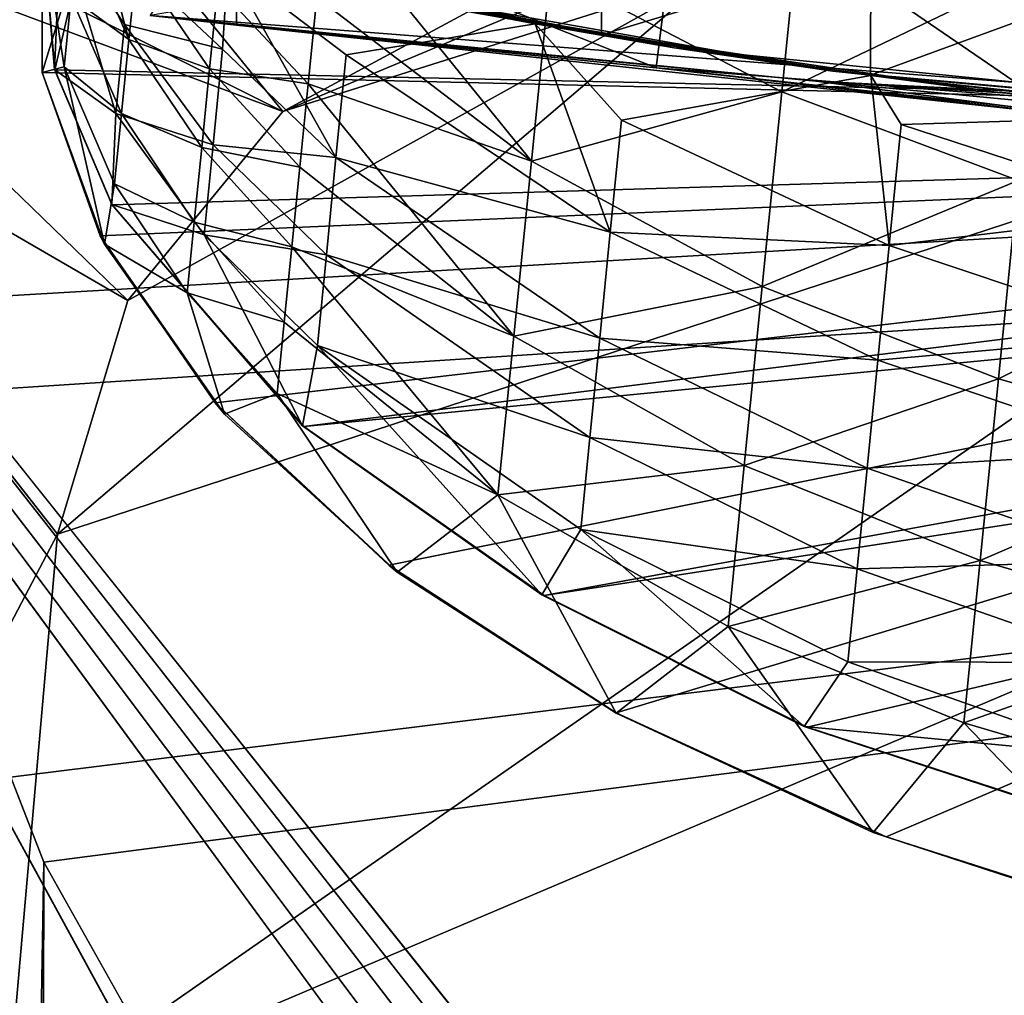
# Model space of a CAD drawing. Header units: metres. Extents: x -1004 to 0, y -808 to 0.
# Tile 35 of 136: x -930 to -873, y -121 to -64. Entities that reach past the tile are written whole.
import ezdxf

# ---------------------------------------------------------------- set-up
doc = ezdxf.new("R2010")
doc.units = ezdxf.units.M

msp = doc.modelspace()

# ---------------------------------------------------------------- linework, layer by layer
at = {"layer": 'None'}
for points in [[(-856.787964, -28.459476, 1279.55957), (-875.474487, -31.764521, 1279.424438), (-783.276184, -70.478142, 1278.657349)], [(-872.631714, -30.217983, 763.355225), (-892.118896, -36.872192, 763.13147), (-773.775024, -70.220131, 762.568176)], [(-783.276184, -70.478142, 1278.657349), (-875.474487, -31.764521, 1279.424438), (-893.468384, -37.789986, 1279.220337)], [(-773.775024, -70.220131, 762.568176), (-892.118896, -36.872192, 763.13147), (-910.007324, -46.099503, 762.844849)], [(-783.276184, -70.478142, 1278.657349), (-893.468384, -37.789986, 1279.220337), (-910.375854, -46.403618, 1278.951538)], [(-910.007324, -46.099503, 762.844849), (-925.867615, -57.367516, 762.510254), (-773.775024, -70.220131, 762.568176)], [(-925.867615, -57.367516, 1278.625366), (-783.276184, -70.478142, 1278.657349), (-910.375854, -46.403618, 1278.951538)], [(-855.607971, -52.26717, 2044.407715), (-922.522766, -63.709461, 2043.042114), (-852.293396, -69.142151, 2041.302856)], [(-891.463135, -54.301071, 1927.359741), (-868.06604, -51.834335, 1829.660278), (-870.688416, -68.505379, 1841.093872)], [(-893.000244, -66.756538, 1933.362671), (-917.485474, -57.056953, 2025.05896), (-891.463135, -54.301071, 1927.359741)], [(-893.000244, -66.756538, 1933.362671), (-891.463135, -54.301071, 1927.359741), (-870.688416, -68.505379, 1841.093872)], [(-899.158569, -61.147278, 1235.195801), (-884.440125, -56.036221, 1226.682251), (-885.658936, -68.15609, 1232.253174)], [(-885.658936, -68.15609, 1232.253174), (-884.440125, -56.036221, 1226.682251), (-870.610107, -60.946262, 1224.271973)], [(-928.818237, -58.369823, 1278.591553), (-928.818237, -67.039001, 1278.365601), (-925.867615, -57.367516, 1278.625366)], [(-928.818237, -67.039001, 1278.365601), (-783.276184, -70.478142, 1278.657349), (-925.867615, -57.367516, 1278.625366)], [(-925.867615, -57.367516, 762.510254), (-928.817993, -58.256733, 762.479431), (-928.085938, -66.877319, 762.256714)], [(-925.867615, -57.367516, 762.510254), (-928.085938, -66.877319, 762.256714), (-773.775024, -70.220131, 762.568176)], [(-926.715332, -58.384823, 1258.106567), (-925.867615, -57.367516, 1256.07312), (-923.758789, -65.118202, 1256.939575)], [(-923.758789, -65.118202, 1256.939575), (-925.867615, -57.367516, 1256.07312), (-923.306213, -60.617924, 1253.873413)], [(-917.490723, -64.268204, 2025.059814), (-922.522766, -63.709461, 2043.042114), (-917.490723, -57.066193, 2025.059814)], [(-917.490723, -57.066193, 2025.059814), (-917.485474, -57.056953, 2025.05896), (-893.000244, -66.756538, 1933.362671)], [(-917.490723, -64.268204, 2025.059814), (-917.490723, -57.066193, 2025.059814), (-893.000244, -66.756538, 1933.362671)], [(-912.793457, -62.648281, 1244.614136), (-912.267578, -57.418598, 1241.788574), (-900.269958, -72.19928, 1241.495239)], [(-912.267578, -57.418598, 1241.788574), (-899.158569, -61.147278, 1235.195801), (-900.269958, -72.19928, 1241.495239)], [(-928.828857, -58.368828, 750.049561), (-928.09668, -66.859627, 750.049561), (-928.817993, -58.256733, 762.479431)], [(-928.828857, -58.368828, 750.049561), (-927.728027, -58.621269, 744.493774), (-928.09668, -66.859627, 750.049561)], [(-928.817993, -58.256733, 1263.797241), (-928.818237, -67.039001, 1267.624634), (-928.818237, -58.369823, 1278.591553)], [(-928.818237, -67.039001, 1267.624634), (-928.817993, -58.256733, 1263.797241), (-927.551208, -66.696701, 1264.24353)], [(-928.818237, -67.039001, 1267.624634), (-928.818237, -67.039001, 1278.365601), (-928.818237, -58.369823, 1278.591553)], [(-928.09668, -66.859627, 750.049561), (-928.085938, -66.877319, 762.256714), (-928.817993, -58.256733, 762.479431)], [(-927.551208, -66.696701, 1264.24353), (-928.817993, -58.256733, 1263.797241), (-927.142639, -62.634193, 1261.050537)], [(-910.445374, -62.33287, 664.761841), (-928.771301, -58.381115, 653.667236), (-891.932373, -65.597656, 664.676575)], [(-928.771301, -58.381115, 653.667236), (-928.452087, -58.456234, 637.479309), (-891.932373, -65.597656, 664.676575)], [(-891.932373, -65.597656, 664.676575), (-928.452087, -58.456234, 637.479309), (-928.279846, -58.496197, 628.749451)], [(-928.279846, -58.496197, 628.749451), (-924.93158, -59.260029, 573.551392), (-891.932373, -65.597656, 664.676575)], [(-927.142639, -62.634193, 1261.050537), (-926.715332, -58.384823, 1258.106567), (-923.758789, -65.118202, 1256.939575)], [(-927.728027, -58.621269, 744.493774), (-924.531433, -69.41909, 745.470581), (-928.09668, -66.859627, 750.049561)], [(-924.531433, -69.41909, 745.470581), (-927.728027, -58.621269, 744.493774), (-924.016968, -64.229713, 741.200562)], [(-927.728027, -58.621269, 744.493774), (-925.231628, -59.188671, 739.936157), (-924.016968, -64.229713, 741.200562)], [(-924.016968, -64.229713, 741.200562), (-925.231628, -59.188671, 739.936157), (-918.29657, -65.67765, 735.875305)], [(-925.231628, -59.188671, 739.936157), (-917.988342, -60.763275, 732.576111), (-918.29657, -65.67765, 735.875305)], [(-924.93158, -59.260029, 573.551392), (-918.484192, -60.642735, 518.447937), (-891.932373, -65.597656, 664.676575)], [(-896.182922, -64.828827, 408.694), (-908.893433, -62.553913, 463.431458), (-896.175964, -59.769943, 408.690247)], [(-880.468567, -60.082378, 354.712158), (-896.182922, -64.828827, 408.694), (-896.175964, -59.769943, 408.690247)], [(-880.481384, -67.187546, 354.737274), (-896.182922, -64.828827, 408.694), (-880.468567, -60.082378, 354.712158)], [(-861.907532, -60.387306, 302.031281), (-880.481384, -67.187546, 354.737274), (-880.468567, -60.082378, 354.712158)], [(-923.306213, -60.617924, 1253.873413), (-919.055481, -66.827217, 1252.461548), (-923.758789, -65.118202, 1256.939575)], [(-919.055481, -66.827217, 1252.461548), (-923.306213, -60.617924, 1253.873413), (-918.575806, -62.056973, 1249.331421)], [(-891.932373, -65.597656, 664.676575), (-918.484192, -60.642735, 518.447937), (-882.68689, -66.958031, 433.010468)], [(-918.484192, -60.642735, 518.447937), (-908.893433, -62.553913, 463.431458), (-882.68689, -66.958031, 433.010468)], [(-918.29657, -65.67765, 735.875305), (-917.988342, -60.763275, 732.576111), (-911.67865, -72.002487, 734.58783)], [(-900.046692, -64.200493, 722.407898), (-917.988342, -60.763275, 732.576111), (-891.932373, -65.597656, 664.676575)], [(-891.932373, -65.597656, 664.676575), (-917.988342, -60.763275, 732.576111), (-910.445374, -62.33287, 664.761841)], [(-917.988342, -60.763275, 732.576111), (-911.083435, -65.998505, 730.252441), (-911.67865, -72.002487, 734.58783)], [(-917.988342, -60.763275, 732.576111), (-900.046692, -64.200493, 722.407898), (-911.083435, -65.998505, 730.252441)], [(-861.921448, -69.336182, 302.062042), (-880.481384, -67.187546, 354.737274), (-861.907532, -60.387306, 302.031281)], [(-900.269958, -72.19928, 1241.495239), (-899.158569, -61.147278, 1235.195801), (-885.658936, -68.15609, 1232.253174)], [(-871.855408, -73.329567, 1230.282104), (-885.658936, -68.15609, 1232.253174), (-870.610107, -60.946262, 1224.271973)], [(-919.055481, -66.827217, 1252.461548), (-918.575806, -62.056973, 1249.331421), (-913.301514, -67.700272, 1247.751831)], [(-913.301514, -67.700272, 1247.751831), (-918.575806, -62.056973, 1249.331421), (-912.793457, -62.648281, 1244.614136)], [(-924.192017, -69.42601, 1260.272339), (-927.551208, -66.696701, 1264.24353), (-927.142639, -62.634193, 1261.050537)], [(-924.192017, -69.42601, 1260.272339), (-927.142639, -62.634193, 1261.050537), (-923.758789, -65.118202, 1256.939575)], [(-882.68689, -66.958031, 433.010468), (-908.893433, -62.553913, 463.431458), (-896.182922, -64.828827, 408.694)], [(-912.793457, -62.648281, 1244.614136), (-900.269958, -72.19928, 1241.495239), (-913.301514, -67.700272, 1247.751831)], [(-852.293396, -69.142151, 2041.302856), (-922.522766, -63.709461, 2043.042114), (-883.663513, -67.541855, 2025.059814)], [(-883.663513, -67.541855, 2025.059814), (-922.522766, -63.709461, 2043.042114), (-917.490723, -64.268204, 2025.059814)], [(-924.531433, -69.41909, 745.470581), (-924.016968, -64.229713, 741.200562), (-918.850159, -71.261642, 740.225037)], [(-918.850159, -71.261642, 740.225037), (-924.016968, -64.229713, 741.200562), (-918.29657, -65.67765, 735.875305)], [(-883.663513, -67.541855, 2025.059814), (-917.490723, -64.268204, 2025.059814), (-866.815125, -69.728065, 1944.807129)], [(-917.490723, -64.268204, 2025.059814), (-893.000244, -66.756538, 1933.362671), (-866.815125, -69.728065, 1944.807129)], [(-911.083435, -65.998505, 730.252441), (-900.046692, -64.200493, 722.407898), (-895.669128, -76.356628, 727.538879)], [(-880.45929, -67.203102, 715.615112), (-900.046692, -64.200493, 722.407898), (-873.308716, -68.157845, 664.609741)], [(-873.308716, -68.157845, 664.609741), (-900.046692, -64.200493, 722.407898), (-891.932373, -65.597656, 664.676575)], [(-895.669128, -76.356628, 727.538879), (-900.046692, -64.200493, 722.407898), (-895.020935, -69.818329, 723.016846)], [(-900.046692, -64.200493, 722.407898), (-880.45929, -67.203102, 715.615112), (-895.020935, -69.818329, 723.016846)], [(-896.182922, -64.828827, 408.694), (-880.481384, -67.187546, 354.737274), (-882.68689, -66.958031, 433.010468)], [(-923.758789, -65.118202, 1256.939575), (-919.515503, -71.401802, 1255.877686), (-924.192017, -69.42601, 1260.272339)], [(-919.055481, -66.827217, 1252.461548), (-919.515503, -71.401802, 1255.877686), (-923.758789, -65.118202, 1256.939575)], [(-918.850159, -71.261642, 740.225037), (-918.29657, -65.67765, 735.875305), (-911.67865, -72.002487, 734.58783)], [(-911.67865, -72.002487, 734.58783), (-911.083435, -65.998505, 730.252441), (-895.669128, -76.356628, 727.538879)], [(-837.067749, -71.111443, 548.865723), (-873.308716, -68.157845, 664.609741), (-891.932373, -65.597656, 664.676575)], [(-891.932373, -65.597656, 664.676575), (-882.68689, -66.958031, 433.010468), (-837.067749, -71.111443, 548.865723)], [(-925.195129, -77.048805, 1267.624634), (-928.818237, -67.039001, 1267.624634), (-927.551208, -66.696701, 1264.24353)], [(-928.818237, -67.039001, 1278.365601), (-925.440247, -76.556305, 1278.126465), (-783.276184, -70.478142, 1278.657349)], [(-925.440247, -76.556305, 1278.126465), (-928.818237, -67.039001, 1278.365601), (-925.195129, -77.048805, 1267.624634)], [(-925.195129, -77.048805, 1267.624634), (-928.818237, -67.039001, 1278.365601), (-928.818237, -67.039001, 1267.624634)], [(-928.09668, -66.859627, 750.049561), (-924.767212, -74.725548, 750.049561), (-928.085938, -66.877319, 762.256714)], [(-928.09668, -66.859627, 750.049561), (-924.531433, -69.41909, 745.470581), (-924.767212, -74.725548, 750.049561)], [(-924.767212, -74.725548, 750.049561), (-924.736389, -74.755638, 762.060059), (-928.085938, -66.877319, 762.256714)], [(-773.775024, -70.220131, 762.568176), (-928.085938, -66.877319, 762.256714), (-924.736389, -74.755638, 762.060059)], [(-924.604065, -73.523582, 1263.856567), (-927.551208, -66.696701, 1264.24353), (-924.192017, -69.42601, 1260.272339)], [(-925.195129, -77.048805, 1267.624634), (-927.551208, -66.696701, 1264.24353), (-924.604065, -73.523582, 1263.856567)], [(-919.055481, -66.827217, 1252.461548), (-913.789856, -72.556145, 1251.191895), (-919.515503, -71.401802, 1255.877686)], [(-913.789856, -72.556145, 1251.191895), (-919.055481, -66.827217, 1252.461548), (-913.301514, -67.700272, 1247.751831)], [(-895.020935, -69.818329, 723.016846), (-880.45929, -67.203102, 715.615112), (-879.398682, -77.119057, 720.765991)], [(-866.815125, -69.728065, 1944.807129), (-893.000244, -66.756538, 1933.362671), (-851.234009, -71.312523, 1864.361938)], [(-893.000244, -66.756538, 1933.362671), (-870.688416, -68.505379, 1841.093872), (-851.234009, -71.312523, 1864.361938)], [(-880.481384, -67.187546, 354.737274), (-836.064758, -71.155067, 433.010498), (-882.68689, -66.958031, 433.010468)], [(-882.68689, -66.958031, 433.010468), (-836.064758, -71.155067, 433.010498), (-837.067749, -71.111443, 548.865723)], [(-836.064758, -71.155067, 433.010498), (-880.481384, -67.187546, 354.737274), (-835.065735, -71.197975, 317.038879)], [(-880.481384, -67.187546, 354.737274), (-861.921448, -69.336182, 302.062042), (-835.065735, -71.197975, 317.038879)], [(-860.174255, -69.494904, 710.881775), (-880.45929, -67.203102, 715.615112), (-854.601685, -70.014519, 664.561401)], [(-854.601685, -70.014519, 664.561401), (-880.45929, -67.203102, 715.615112), (-873.308716, -68.157845, 664.609741)], [(-880.45929, -67.203102, 715.615112), (-878.7005, -70.075897, 716.325684), (-879.398682, -77.119057, 720.765991)], [(-880.45929, -67.203102, 715.615112), (-860.174255, -69.494904, 710.881775), (-878.7005, -70.075897, 716.325684)], [(-913.301514, -67.700272, 1247.751831), (-901.297913, -82.421234, 1249.089722), (-913.789856, -72.556145, 1251.191895)], [(-900.269958, -72.19928, 1241.495239), (-901.297913, -82.421234, 1249.089722), (-913.301514, -67.700272, 1247.751831)], [(-849.748352, -69.664009, 2025.059814), (-852.293396, -69.142151, 2041.302856), (-883.663513, -67.541855, 2025.059814)], [(-849.748352, -69.664009, 2025.059814), (-883.663513, -67.541855, 2025.059814), (-837.596924, -71.933556, 1944.773804)], [(-883.663513, -67.541855, 2025.059814), (-866.815125, -69.728065, 1944.807129), (-837.596924, -71.933556, 1944.773804)], [(-886.801758, -79.51992, 1239.251099), (-900.269958, -72.19928, 1241.495239), (-885.658936, -68.15609, 1232.253174)], [(-886.801758, -79.51992, 1239.251099), (-885.658936, -68.15609, 1232.253174), (-871.855408, -73.329567, 1230.282104)], [(-854.601685, -70.014519, 664.561401), (-873.308716, -68.157845, 664.609741), (-837.067749, -71.111443, 548.865723)], [(-924.531433, -69.41909, 745.470581), (-919.369995, -76.505669, 744.985046), (-924.767212, -74.725548, 750.049561)], [(-919.954102, -75.762787, 1259.564209), (-924.604065, -73.523582, 1263.856567), (-924.192017, -69.42601, 1260.272339)], [(-919.369995, -76.505669, 744.985046), (-924.531433, -69.41909, 745.470581), (-918.850159, -71.261642, 740.225037)], [(-919.515503, -71.401802, 1255.877686), (-919.954102, -75.762787, 1259.564209), (-924.192017, -69.42601, 1260.272339)], [(-878.7005, -70.075897, 716.325684), (-860.174255, -69.494904, 710.881775), (-863.052734, -75.189621, 714.613953)], [(-895.669128, -76.356628, 727.538879), (-895.020935, -69.818329, 723.016846), (-879.398682, -77.119057, 720.765991)], [(-879.398682, -77.119057, 720.765991), (-878.7005, -70.075897, 716.325684), (-863.052734, -75.189621, 714.613953)], [(-925.440247, -76.556305, 1278.126465), (-918.732971, -86.307175, 1277.890015), (-783.276184, -70.478142, 1278.657349)], [(-924.736389, -74.755638, 762.060059), (-913.557251, -87.685875, 761.752014), (-773.775024, -70.220131, 762.568176)], [(-783.276184, -70.478142, 1278.657349), (-918.732971, -86.307175, 1277.890015), (-908.599487, -95.77095, 1277.670044)], [(-913.557251, -87.685875, 761.752014), (-768.344971, -73.615936, 762.493713), (-773.775024, -70.220131, 762.568176)], [(-908.599487, -95.77095, 1277.670044), (-895.325562, -104.381454, 1277.480469), (-783.276184, -70.478142, 1278.657349)], [(-895.325562, -104.381454, 1277.480469), (-879.574585, -111.626434, 1277.332886), (-783.276184, -70.478142, 1278.657349)], [(-783.276184, -70.478142, 1278.657349), (-879.574585, -111.626434, 1277.332886), (-862.28302, -117.144188, 1277.234497)], [(-914.256592, -77.197548, 1254.922729), (-919.954102, -75.762787, 1259.564209), (-919.515503, -71.401802, 1255.877686)], [(-913.789856, -72.556145, 1251.191895), (-914.256592, -77.197548, 1254.922729), (-919.515503, -71.401802, 1255.877686)], [(-919.369995, -76.505669, 744.985046), (-918.850159, -71.261642, 740.225037), (-912.240173, -77.666824, 739.364746)], [(-918.850159, -71.261642, 740.225037), (-911.67865, -72.002487, 734.58783), (-912.240173, -77.666824, 739.364746)], [(-912.240173, -77.666824, 739.364746), (-911.67865, -72.002487, 734.58783), (-896.281921, -82.538628, 732.541504)], [(-911.67865, -72.002487, 734.58783), (-895.669128, -76.356628, 727.538879), (-896.281921, -82.538628, 732.541504)], [(-901.297913, -82.421234, 1249.089722), (-900.269958, -72.19928, 1241.495239), (-886.801758, -79.51992, 1239.251099)], [(-901.297913, -82.421234, 1249.089722), (-914.256592, -77.197548, 1254.922729), (-913.789856, -72.556145, 1251.191895)], [(-925.195129, -77.048805, 1267.624634), (-924.604065, -73.523582, 1263.856567), (-920.369324, -79.892258, 1263.504517)], [(-920.369324, -79.892258, 1263.504517), (-924.604065, -73.523582, 1263.856567), (-919.954102, -75.762787, 1259.564209)], [(-873.019226, -84.902267, 1237.747925), (-886.801758, -79.51992, 1239.251099), (-871.855408, -73.329567, 1230.282104)], [(-873.019226, -84.902267, 1237.747925), (-871.855408, -73.329567, 1230.282104), (-857.611572, -77.217484, 1229.00354)], [(-913.557251, -87.685875, 761.752014), (-899.529663, -97.551338, 761.531189), (-768.344971, -73.615936, 762.493713)], [(-899.529663, -97.551338, 761.531189), (-762.669861, -76.599174, 762.430603), (-768.344971, -73.615936, 762.493713)], [(-924.767212, -74.725548, 750.049561), (-913.635559, -87.643616, 750.049561), (-924.736389, -74.755638, 762.060059)], [(-924.767212, -74.725548, 750.049561), (-919.369995, -76.505669, 744.985046), (-913.635559, -87.643616, 750.049561)], [(-913.635559, -87.643616, 750.049561), (-913.557251, -87.685875, 761.752014), (-924.736389, -74.755638, 762.060059)], [(-879.398682, -77.119057, 720.765991), (-863.052734, -75.189621, 714.613953), (-863.762634, -82.350708, 719.325256)], [(-914.699951, -81.606354, 1258.927368), (-920.369324, -79.892258, 1263.504517), (-919.954102, -75.762787, 1259.564209)], [(-914.256592, -77.197548, 1254.922729), (-914.699951, -81.606354, 1258.927368), (-919.954102, -75.762787, 1259.564209)], [(-896.281921, -82.538628, 732.541504), (-895.669128, -76.356628, 727.538879), (-880.06189, -83.809425, 725.72406)], [(-895.669128, -76.356628, 727.538879), (-879.398682, -77.119057, 720.765991), (-880.06189, -83.809425, 725.72406)], [(-918.732971, -86.307175, 1277.890015), (-925.440247, -76.556305, 1278.126465), (-918.17688, -86.963097, 1267.624634)], [(-918.17688, -86.963097, 1267.624634), (-925.440247, -76.556305, 1278.126465), (-925.195129, -77.048805, 1267.624634)], [(-919.369995, -76.505669, 744.985046), (-912.764771, -82.959045, 744.556824), (-913.635559, -87.643616, 750.049561)], [(-912.240173, -77.666824, 739.364746), (-912.764771, -82.959045, 744.556824), (-919.369995, -76.505669, 744.985046)], [(-899.529663, -97.551338, 761.531189), (-884.178955, -105.22802, 761.370789), (-762.669861, -76.599174, 762.430603)], [(-884.178955, -105.22802, 761.370789), (-851.557312, -115.849754, 761.178284), (-762.669861, -76.599174, 762.430603)], [(-918.17688, -86.963097, 1267.624634), (-925.195129, -77.048805, 1267.624634), (-920.369324, -79.892258, 1263.504517)], [(-902.227112, -91.661255, 1257.873047), (-914.699951, -81.606354, 1258.927368), (-914.256592, -77.197548, 1254.922729)], [(-901.297913, -82.421234, 1249.089722), (-902.227112, -91.661255, 1257.873047), (-914.256592, -77.197548, 1254.922729)], [(-880.06189, -83.809425, 725.72406), (-879.398682, -77.119057, 720.765991), (-863.762634, -82.350708, 719.325256)], [(-858.78894, -88.925674, 1236.772827), (-873.019226, -84.902267, 1237.747925), (-857.611572, -77.217484, 1229.00354)], [(-896.85614, -88.330681, 737.997375), (-912.764771, -82.959045, 744.556824), (-912.240173, -77.666824, 739.364746)], [(-896.281921, -82.538628, 732.541504), (-896.85614, -88.330681, 737.997375), (-912.240173, -77.666824, 739.364746)], [(-887.852417, -89.967873, 1247.577026), (-901.297913, -82.421234, 1249.089722), (-886.801758, -79.51992, 1239.251099)], [(-887.852417, -89.967873, 1247.577026), (-886.801758, -79.51992, 1239.251099), (-873.019226, -84.902267, 1237.747925)], [(-915.118103, -85.764519, 1263.187866), (-920.369324, -79.892258, 1263.504517), (-914.699951, -81.606354, 1258.927368)], [(-918.17688, -86.963097, 1267.624634), (-920.369324, -79.892258, 1263.504517), (-915.118103, -85.764519, 1263.187866)], [(-902.227112, -91.661255, 1257.873047), (-915.118103, -85.764519, 1263.187866), (-914.699951, -81.606354, 1258.927368)], [(-902.227112, -91.661255, 1257.873047), (-901.297913, -82.421234, 1249.089722), (-887.852417, -89.967873, 1247.577026)], [(-880.686523, -90.110489, 731.172913), (-896.85614, -88.330681, 737.997375), (-896.281921, -82.538628, 732.541504)], [(-880.06189, -83.809425, 725.72406), (-880.686523, -90.110489, 731.172913), (-896.281921, -82.538628, 732.541504)], [(-863.762634, -82.350708, 719.325256), (-864.435486, -89.138412, 724.562439), (-880.06189, -83.809425, 725.72406)], [(-913.635559, -87.643616, 750.049561), (-912.764771, -82.959045, 744.556824), (-899.656189, -97.505135, 750.049561)], [(-912.764771, -82.959045, 744.556824), (-897.388306, -93.699509, 743.876221), (-899.656189, -97.505135, 750.049561)], [(-912.764771, -82.959045, 744.556824), (-896.85614, -88.330681, 737.997375), (-897.388306, -93.699509, 743.876221)], [(-864.435486, -89.138412, 724.562439), (-880.686523, -90.110489, 731.172913), (-880.06189, -83.809425, 725.72406)], [(-874.085083, -95.501602, 1246.563843), (-887.852417, -89.967873, 1247.577026), (-873.019226, -84.902267, 1237.747925)], [(-874.085083, -95.501602, 1246.563843), (-873.019226, -84.902267, 1237.747925), (-858.78894, -88.925674, 1236.772827)], [(-908.099854, -96.182648, 1267.624634), (-918.17688, -86.963097, 1267.624634), (-915.118103, -85.764519, 1263.187866)], [(-908.099854, -96.182648, 1267.624634), (-915.118103, -85.764519, 1263.187866), (-902.227112, -91.661255, 1257.873047)], [(-908.599487, -95.77095, 1277.670044), (-918.732971, -86.307175, 1277.890015), (-908.099854, -96.182648, 1267.624634)], [(-908.099854, -96.182648, 1267.624634), (-918.732971, -86.307175, 1277.890015), (-918.17688, -86.963097, 1267.624634)], [(-913.635559, -87.643616, 750.049561), (-899.656189, -97.505135, 750.049561), (-913.557251, -87.685875, 761.752014)], [(-899.656189, -97.505135, 750.049561), (-899.529663, -97.551338, 761.531189), (-913.557251, -87.685875, 761.752014)], [(-896.85614, -88.330681, 737.997375), (-881.269165, -95.987961, 737.082825), (-897.388306, -93.699509, 743.876221)], [(-896.85614, -88.330681, 737.997375), (-880.686523, -90.110489, 731.172913), (-881.269165, -95.987961, 737.082825)], [(-859.864746, -99.623207, 1245.906616), (-874.085083, -95.501602, 1246.563843), (-858.78894, -88.925674, 1236.772827)], [(-880.686523, -90.110489, 731.172913), (-864.435486, -89.138412, 724.562439), (-865.067688, -95.515686, 730.296936)], [(-888.795349, -99.344482, 1257.114258), (-902.227112, -91.661255, 1257.873047), (-887.852417, -89.967873, 1247.577026)], [(-888.795349, -99.344482, 1257.114258), (-887.852417, -89.967873, 1247.577026), (-874.085083, -95.501602, 1246.563843)], [(-880.686523, -90.110489, 731.172913), (-865.067688, -95.515686, 730.296936), (-881.269165, -95.987961, 737.082825)], [(-895.321045, -104.413406, 1267.624634), (-908.099854, -96.182648, 1267.624634), (-902.227112, -91.661255, 1257.873047)], [(-895.321045, -104.413406, 1267.624634), (-902.227112, -91.661255, 1257.873047), (-888.795349, -99.344482, 1257.114258)], [(-899.656189, -97.505135, 750.049561), (-897.388306, -93.699509, 743.876221), (-884.353333, -105.182579, 750.049561)], [(-897.388306, -93.699509, 743.876221), (-881.806458, -101.408012, 743.421082), (-884.353333, -105.182579, 750.049561)], [(-881.269165, -95.987961, 737.082825), (-881.806458, -101.408012, 743.421082), (-897.388306, -93.699509, 743.876221)], [(-895.325562, -104.381454, 1277.480469), (-908.599487, -95.77095, 1277.670044), (-895.321045, -104.413406, 1267.624634)], [(-895.321045, -104.413406, 1267.624634), (-908.599487, -95.77095, 1277.670044), (-908.099854, -96.182648, 1267.624634)], [(-875.037231, -104.969688, 1256.606079), (-888.795349, -99.344482, 1257.114258), (-874.085083, -95.501602, 1246.563843)], [(-865.067688, -95.515686, 730.296936), (-865.655762, -101.447823, 736.497498), (-881.269165, -95.987961, 737.082825)], [(-875.037231, -104.969688, 1256.606079), (-874.085083, -95.501602, 1246.563843), (-859.864746, -99.623207, 1245.906616)], [(-865.655762, -101.447823, 736.497498), (-881.806458, -101.408012, 743.421082), (-881.269165, -95.987961, 737.082825)], [(-899.656189, -97.505135, 750.049561), (-884.353333, -105.182579, 750.049561), (-899.529663, -97.551338, 761.531189)], [(-884.353333, -105.182579, 750.049561), (-884.178955, -105.22802, 761.370789), (-899.529663, -97.551338, 761.531189)], [(-880.336121, -111.361809, 1267.624634), (-895.321045, -104.413406, 1267.624634), (-888.795349, -99.344482, 1257.114258)], [(-880.336121, -111.361809, 1267.624634), (-888.795349, -99.344482, 1257.114258), (-875.037231, -104.969688, 1256.606079)], [(-860.822815, -109.150642, 1256.276489), (-875.037231, -104.969688, 1256.606079), (-859.864746, -99.623207, 1245.906616)], [(-884.353333, -105.182579, 750.049561), (-881.806458, -101.408012, 743.421082), (-866.196289, -106.900673, 743.1297)], [(-881.806458, -101.408012, 743.421082), (-865.655762, -101.447823, 736.497498), (-866.196289, -106.900673, 743.1297)], [(-879.574585, -111.626434, 1277.332886), (-895.325562, -104.381454, 1277.480469), (-880.336121, -111.361809, 1267.624634)], [(-880.336121, -111.361809, 1267.624634), (-895.325562, -104.381454, 1277.480469), (-895.321045, -104.413406, 1267.624634)], [(-863.601929, -116.829124, 1267.624634), (-880.336121, -111.361809, 1267.624634), (-875.037231, -104.969688, 1256.606079)], [(-863.601929, -116.829124, 1267.624634), (-875.037231, -104.969688, 1256.606079), (-860.822815, -109.150642, 1256.276489)], [(-884.353333, -105.182579, 750.049561), (-851.82605, -115.817062, 750.049561), (-884.178955, -105.22802, 761.370789)], [(-851.82605, -115.817062, 750.049561), (-884.353333, -105.182579, 750.049561), (-866.196289, -106.900673, 743.1297)], [(-851.82605, -115.817062, 750.049561), (-851.557312, -115.849754, 761.178284), (-884.178955, -105.22802, 761.370789)], [(-863.601929, -116.829124, 1267.624634), (-879.574585, -111.626434, 1277.332886), (-880.336121, -111.361809, 1267.624634)], [(-862.28302, -117.144188, 1277.234497), (-879.574585, -111.626434, 1277.332886), (-863.601929, -116.829124, 1267.624634)]]:
    msp.add_3dface(points, dxfattribs=at)
at = {"layer": 'None012310'}
for points in [[(-948.977234, -55.05748, 2077.158447), (-942.573914, -80.740601, 2094.278809), (-502.018646, -55.05748, 2077.158447)], [(-942.573914, -80.740601, 2094.278809), (-932.118103, -108.3162, 2112.660645), (-502.018646, -55.05748, 2077.158447)], [(-502.018646, -55.05748, 2077.158447), (-932.118103, -108.3162, 2112.660645), (-918.387695, -133.430511, 2129.401611)], [(-918.387695, -133.430511, 2129.401611), (-901.755127, -155.084702, 2143.836426), (-502.018646, -55.05748, 2077.158447)], [(-901.755127, -155.084702, 2143.836426), (-820.791748, -194.333847, 2169.999756), (-502.018646, -55.05748, 2077.158447)], [(-502.018646, -57.672649, 2075.415039), (-939.278992, -86.006744, 2094.30249), (-946.362122, -57.672649, 2075.415039)], [(-928.7276, -113.098167, 2112.361572), (-939.278992, -86.006744, 2094.30249), (-502.018646, -57.672649, 2075.415039)], [(-914.9198, -137.676178, 2128.745361), (-928.7276, -113.098167, 2112.361572), (-502.018646, -57.672649, 2075.415039)], [(-502.018646, -57.672649, 2075.415039), (-898.363892, -158.604187, 2142.695801), (-914.9198, -137.676178, 2128.745361)], [(-820.791748, -195.279739, 2167.143799), (-898.363892, -158.604187, 2142.695801), (-502.018646, -57.672649, 2075.415039)], [(-939.278992, -86.006744, 2094.30249), (-928.7276, -113.098167, 2112.361572), (-939.5448, -726.510559, 2093.737793)], [(-918.387695, -133.430511, 2129.401611), (-932.118103, -108.3162, 2112.660645), (-932.552673, -713.465515, 2112.023438)], [(-928.7276, -113.098167, 2112.361572), (-929.518494, -710.105225, 2111.226563), (-939.5448, -726.510559, 2093.737793)], [(-928.7276, -113.098167, 2112.361572), (-914.9198, -137.676178, 2128.745361), (-929.518494, -710.105225, 2111.226563)]]:
    msp.add_3dface(points, dxfattribs=at)
at = {"layer": 'None012349'}
for points in [[(-994.037292, -794.032166, 90), (-994.037292, -10, 90), (-787.024658, -763.271118, 90)], [(-787.024658, -763.271118, 90), (-994.037292, -10, 90), (-533.424561, -638.481384, 90)], [(-994.037292, -10, 90), (-526.238708, -632.856445, 90), (-533.424561, -638.481384, 90)], [(-10, -10, 90), (-502.018646, -625.846375, 90), (-994.037292, -10, 90)], [(-502.018646, -625.846375, 90), (-510.034576, -626.560547, 90), (-994.037292, -10, 90)], [(-994.037292, -10, 90), (-510.034576, -626.560547, 90), (-518.256042, -628.853394, 90)], [(-518.256042, -628.853394, 90), (-526.238708, -632.856445, 90), (-994.037292, -10, 90)], [(-948.000732, -56.93047, 163.059708), (-914.774902, -69.307129, 118.813301), (-944.711792, -54.339657, 163.059708)], [(-914.774902, -69.307129, 118.813301), (-923.519287, -58.530468, 141.108536), (-944.711792, -54.339657, 163.059708)], [(-950.935486, -64.630676, 163.059708), (-923.824097, -80.331184, 118.620872), (-948.000732, -56.93047, 163.059708)], [(-923.824097, -80.331184, 118.620872), (-914.774902, -69.307129, 118.813301), (-948.000732, -56.93047, 163.059708)], [(-914.774902, -69.307129, 118.813301), (-902.691467, -62.788956, 118.927078), (-923.519287, -58.530468, 141.108536)], [(-889.740234, -61.39407, 118.951424), (-841.046387, -65.532867, 118.879181), (-862.923401, -59.388885, 140.634018)], [(-841.046387, -65.532867, 118.879181), (-889.740234, -61.39407, 118.951424), (-927.94043, -93.963303, 118.382927)], [(-927.94043, -93.963303, 118.382927), (-889.740234, -61.39407, 118.951424), (-923.824097, -80.331184, 118.620872)], [(-889.740234, -61.39407, 118.951424), (-914.774902, -69.307129, 118.813301), (-923.824097, -80.331184, 118.620872)], [(-889.740234, -61.39407, 118.951424), (-896.007507, -61.429672, 118.950798), (-914.774902, -69.307129, 118.813301)], [(-896.007507, -61.429672, 118.950798), (-902.691467, -62.788956, 118.927078), (-914.774902, -69.307129, 118.813301)], [(-939.533386, -79.175285, 140.906677), (-927.94043, -93.963303, 118.382927), (-950.935486, -64.630676, 163.059708)], [(-927.94043, -93.963303, 118.382927), (-923.824097, -80.331184, 118.620872), (-950.935486, -64.630676, 163.059708)], [(-792.141235, -69.163246, 118.815811), (-841.046387, -65.532867, 118.879181), (-930.929932, -128.049088, 117.787956)], [(-930.929932, -128.049088, 117.787956), (-841.046387, -65.532867, 118.879181), (-927.94043, -93.963303, 118.382927)], [(-742.827515, -72.274109, 118.761513), (-792.141235, -69.163246, 118.815811), (-933.83313, -166.432312, 117.117973)], [(-933.83313, -166.432312, 117.117973), (-792.141235, -69.163246, 118.815811), (-930.929932, -128.049088, 117.787956)], [(-693.214783, -74.83403, 118.716827), (-742.827515, -72.274109, 118.761513), (-936.400391, -207.430908, 116.402344)], [(-936.400391, -207.430908, 116.402344), (-742.827515, -72.274109, 118.761513), (-933.83313, -166.432312, 117.117973)], [(-938.286865, -245.271561, 115.741829), (-646.15448, -76.725967, 118.683807), (-693.214783, -74.83403, 118.716827)], [(-938.286865, -245.271561, 115.741829), (-693.214783, -74.83403, 118.716827), (-936.400391, -207.430908, 116.402344)], [(-598.695557, -78.099586, 118.659828), (-646.15448, -76.725967, 118.683807), (-938.286865, -245.271561, 115.741829)], [(-939.73761, -283.839661, 115.068619), (-940.709534, -322.106171, 114.400673), (-598.695557, -78.099586, 118.659828)], [(-940.709534, -322.106171, 114.400673), (-513.875122, -606.131226, 109.443001), (-598.695557, -78.099586, 118.659828)], [(-939.73761, -283.839661, 115.068619), (-598.695557, -78.099586, 118.659828), (-938.286865, -245.271561, 115.741829)], [(-941.015625, -118.896904, 140.410126), (-927.94043, -93.963303, 118.382927), (-939.533386, -79.175285, 140.906677)], [(-930.929932, -128.049088, 117.787956), (-927.94043, -93.963303, 118.382927), (-941.015625, -118.896904, 140.410126)]]:
    msp.add_3dface(points, dxfattribs=at)

doc.saveas('drawing.dxf')
